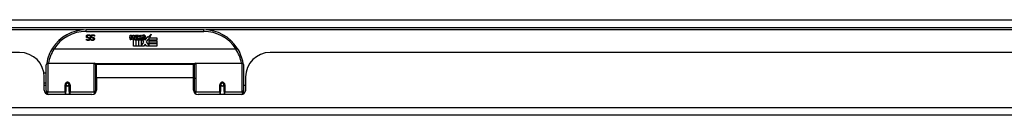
# Model space of a CAD drawing. Header units: inches. Extents: x 25 to 686, y 75 to 314.
# Tile 29 of 160: x 132.39 to 144.91, y 75.05 to 76.26. Entities that reach past the tile are written whole.
import ezdxf

# ---------------------------------------------------------------- set-up
doc = ezdxf.new("R2010")
doc.units = ezdxf.units.IN
doc.header["$MEASUREMENT"] = 0
doc.layers.add('Visible Edges(ANSI)', color=7, linetype='Continuous', lineweight=25)
doc.layers.add('Visible Tangent Edges(ANSI)', color=7, linetype='Continuous', lineweight=25)

msp = doc.modelspace()

# ---------------------------------------------------------------- linework, layer by layer
at = {"layer": 'Visible Edges(ANSI)'}
for p, q in [((91.529, 76.165), (157.331, 76.165)), ((134.728, 76.135), (133.232, 76.135)), ((133.238, 76.015), (133.239, 76.015)), ((133.238, 76.004), (133.238, 76.015)), ((133.283, 76.067), (133.283, 76.055)), ((133.283, 76.055), (133.283, 76.055)), ((133.292, 76.015), (133.293, 76.015)), ((133.292, 76.004), (133.292, 76.015)), ((133.338, 76.055), (133.337, 76.055)), ((133.338, 76.067), (133.338, 76.055)), ((133.788, 76.032), (133.794, 76.066)), ((133.794, 76.066), (133.808, 76.066)), ((133.808, 76.066), (133.801, 76.032)), ((133.824, 76.044), (133.828, 76.066)), ((133.828, 76.066), (133.841, 76.066)), ((133.833, 75.928), (133.833, 76.008)), ((133.841, 76.066), (133.835, 76.032)), ((133.851, 76.015), (133.85, 76.009)), ((133.85, 76.009), (133.863, 76.009)), ((133.855, 76.021), (133.852, 76.021)), ((133.854, 76.012), (133.855, 76.021)), ((133.865, 76.012), (133.854, 76.012)), ((133.858, 76.044), (133.862, 76.066)), ((133.862, 76.066), (133.875, 76.066)), ((133.863, 76.009), (133.863, 75.928)), ((133.875, 76.066), (133.865, 76.012)), ((133.867, 76.009), (133.889, 76.009)), ((133.867, 75.928), (133.867, 76.009)), ((133.871, 76.012), (133.895, 76.038)), ((133.887, 76.012), (133.871, 76.012)), ((133.882, 76.066), (133.898, 76.066)), ((133.895, 76.038), (133.882, 76.066)), ((133.901, 76.03), (133.887, 76.012)), ((133.889, 76.009), (133.897, 76.019)), ((133.897, 76.019), (133.897, 75.928)), ((133.898, 76.066), (133.906, 76.047)), ((133.903, 76.03), (133.901, 76.03)), ((133.901, 76.027), (133.908, 76.009)), ((133.901, 75.928), (133.901, 76.027)), ((133.911, 76.012), (133.903, 76.03)), ((133.906, 76.047), (133.908, 76.047)), ((133.908, 76.047), (133.922, 76.066)), ((133.908, 76.009), (133.931, 76.009)), ((133.927, 76.012), (133.911, 76.012)), ((133.938, 76.066), (133.913, 76.038)), ((133.913, 76.038), (133.927, 76.012)), ((133.922, 76.066), (133.938, 76.066)), ((133.931, 76.009), (133.931, 75.929)), ((133.937, 76.043), (133.973, 76.043)), ((133.943, 76.055), (133.943, 76.064)), ((133.967, 75.978), (133.947, 76.008)), ((133.972, 76.034), (133.948, 76.034)), ((133.977, 76.016), (133.984, 76.005)), ((133.984, 76.005), (134.015, 76.049)), ((134.017, 76.01), (133.997, 75.982)), ((134.015, 76.049), (134.017, 76.035)), ((134.017, 76.035), (134.061, 76.081)), ((134.019, 76), (134.017, 76.01)), ((134.034, 76.03), (134.019, 76)), ((134.034, 76.001), (134.034, 76.03)), ((134.061, 76.081), (134.036, 76.033)), ((134.036, 76.033), (134.133, 76.033)), ((134.133, 76.033), (134.133, 76.001)), ((135.137, 75.889), (132.823, 75.889)), ((133.863, 75.928), (133.833, 75.928)), ((133.897, 75.928), (133.867, 75.928)), ((133.968, 75.928), (133.901, 75.928)), ((133.931, 75.929), (133.967, 75.978)), ((133.982, 75.954), (133.968, 75.928)), ((133.999, 75.928), (133.982, 75.954)), ((133.997, 75.982), (134.034, 75.929)), ((134.133, 75.928), (133.999, 75.928)), ((134.133, 76.001), (134.034, 76.001)), ((134.034, 75.996), (134.133, 75.996)), ((134.034, 75.964), (134.034, 75.996)), ((134.133, 75.964), (134.034, 75.964)), ((134.034, 75.96), (134.133, 75.96)), ((134.034, 75.929), (134.034, 75.96)), ((134.133, 75.996), (134.133, 75.964)), ((134.133, 75.96), (134.133, 75.928)), ((132.387, 75.846), (116.472, 75.846)), ((151.488, 75.846), (135.573, 75.846)), ((132.725, 75.36), (132.725, 75.69)), ((132.745, 75.71), (133.335, 75.71)), ((133.35, 75.694), (133.35, 75.357)), ((133.365, 75.523), (133.365, 75.691)), ((134.596, 75.691), (133.365, 75.691)), ((134.596, 75.523), (134.596, 75.691)), ((134.61, 75.357), (134.61, 75.694)), ((134.626, 75.71), (135.216, 75.71)), ((135.235, 75.69), (135.235, 75.36)), ((132.695, 75.586), (132.725, 75.586)), ((132.699, 75.368), (132.699, 75.534)), ((133.35, 75.618), (133.365, 75.618)), ((133.365, 75.523), (133.365, 75.368)), ((134.596, 75.368), (134.596, 75.523)), ((135.261, 75.534), (135.261, 75.368)), ((132.699, 75.46), (132.725, 75.46)), ((132.725, 75.426), (132.699, 75.426)), ((132.974, 75.438), (132.974, 75.351)), ((132.975, 75.442), (132.977, 75.442)), ((132.977, 75.436), (132.975, 75.436)), ((132.976, 75.442), (132.976, 75.438)), ((132.98, 75.426), (132.978, 75.426)), ((133.014, 75.426), (133.012, 75.426)), ((133.015, 75.434), (133.018, 75.433)), ((133.018, 75.351), (133.018, 75.438)), ((133.35, 75.427), (133.365, 75.427)), ((134.943, 75.438), (134.943, 75.351)), ((134.943, 75.436), (134.945, 75.436)), ((134.945, 75.447), (134.945, 75.438)), ((134.949, 75.426), (134.946, 75.426)), ((134.983, 75.426), (134.98, 75.426)), ((134.984, 75.438), (134.984, 75.447)), ((134.984, 75.436), (134.986, 75.436)), ((134.986, 75.351), (134.986, 75.438)), ((135.261, 75.426), (135.235, 75.426)), ((132.725, 75.36), (132.725, 75.319)), ((133.306, 75.309), (132.758, 75.309)), ((132.974, 75.309), (132.974, 75.351)), ((133.018, 75.351), (133.018, 75.309)), ((133.35, 75.329), (133.35, 75.357)), ((134.61, 75.357), (134.61, 75.329)), ((135.202, 75.309), (134.655, 75.309)), ((134.943, 75.309), (134.943, 75.351)), ((134.986, 75.351), (134.986, 75.309)), ((135.235, 75.319), (135.235, 75.36)), ((157.232, 75.046), (91.627, 75.046))]:
    msp.add_line(p, q, dxfattribs=at)
at = {"layer": 'Visible Edges(ANSI)', "flags": 128}
for points in [[(133.235, 76.051), (133.235, 76.052), (133.235, 76.052), (133.235, 76.053), (133.235, 76.054), (133.236, 76.054), (133.236, 76.055), (133.236, 76.056), (133.236, 76.056), (133.236, 76.057), (133.236, 76.058), (133.237, 76.058), (133.237, 76.059), (133.237, 76.06), (133.238, 76.06), (133.238, 76.061), (133.238, 76.062), (133.239, 76.062), (133.239, 76.063), (133.239, 76.063), (133.24, 76.064), (133.24, 76.065), (133.241, 76.065), (133.241, 76.066), (133.242, 76.066)], [(133.249, 76.033), (133.248, 76.033), (133.247, 76.034), (133.246, 76.034), (133.245, 76.035), (133.244, 76.035), (133.243, 76.036), (133.242, 76.036), (133.241, 76.037), (133.241, 76.038), (133.24, 76.038), (133.239, 76.039), (133.239, 76.04), (133.238, 76.041), (133.238, 76.041), (133.237, 76.042), (133.237, 76.043), (133.236, 76.044), (133.236, 76.045), (133.236, 76.046), (133.236, 76.047), (133.236, 76.048), (133.235, 76.049), (133.235, 76.05), (133.235, 76.051)], [(133.239, 76.015), (133.239, 76.014), (133.24, 76.014), (133.241, 76.013), (133.241, 76.013), (133.242, 76.012), (133.243, 76.012), (133.243, 76.012), (133.244, 76.011), (133.245, 76.011), (133.246, 76.01), (133.247, 76.01), (133.247, 76.009), (133.248, 76.009), (133.249, 76.009), (133.25, 76.008), (133.251, 76.008), (133.252, 76.008), (133.253, 76.008), (133.254, 76.008), (133.255, 76.007), (133.256, 76.007), (133.257, 76.007), (133.258, 76.007), (133.259, 76.007)], [(133.242, 76.066), (133.242, 76.067), (133.243, 76.067), (133.243, 76.067), (133.244, 76.068), (133.245, 76.068), (133.245, 76.069), (133.246, 76.069), (133.247, 76.069), (133.247, 76.07), (133.248, 76.07), (133.249, 76.07), (133.249, 76.071), (133.25, 76.071), (133.251, 76.071), (133.252, 76.071), (133.253, 76.072), (133.253, 76.072), (133.254, 76.072), (133.255, 76.072), (133.256, 76.072), (133.257, 76.072), (133.258, 76.072), (133.259, 76.072), (133.26, 76.072)], [(133.261, 76.064), (133.26, 76.064), (133.258, 76.064), (133.257, 76.064), (133.256, 76.064), (133.255, 76.064), (133.254, 76.063), (133.253, 76.063), (133.252, 76.063), (133.251, 76.062), (133.251, 76.062), (133.25, 76.062), (133.249, 76.061), (133.248, 76.06), (133.248, 76.06), (133.247, 76.059), (133.247, 76.059), (133.246, 76.058), (133.246, 76.057), (133.246, 76.057), (133.246, 76.056), (133.245, 76.055), (133.245, 76.054), (133.245, 76.053), (133.245, 76.052)], [(133.245, 76.052), (133.245, 76.052), (133.245, 76.051), (133.245, 76.05), (133.245, 76.05), (133.245, 76.049), (133.246, 76.049), (133.246, 76.048), (133.246, 76.047), (133.246, 76.047), (133.247, 76.046), (133.247, 76.046), (133.247, 76.046), (133.248, 76.045), (133.248, 76.045), (133.248, 76.044), (133.249, 76.044), (133.249, 76.044), (133.25, 76.043), (133.25, 76.043), (133.251, 76.043), (133.252, 76.042), (133.252, 76.042), (133.253, 76.042), (133.254, 76.042)], [(133.264, 76.029), (133.263, 76.029), (133.263, 76.03), (133.262, 76.03), (133.262, 76.03), (133.261, 76.03), (133.261, 76.03), (133.26, 76.03), (133.259, 76.031), (133.259, 76.031), (133.258, 76.031), (133.257, 76.031), (133.257, 76.031), (133.256, 76.031), (133.255, 76.032), (133.255, 76.032), (133.254, 76.032), (133.253, 76.032), (133.253, 76.032), (133.252, 76.032), (133.251, 76.032), (133.251, 76.033), (133.25, 76.033), (133.25, 76.033), (133.249, 76.033)], [(133.254, 76.042), (133.254, 76.041), (133.255, 76.041), (133.255, 76.041), (133.256, 76.041), (133.256, 76.041), (133.257, 76.041), (133.257, 76.041), (133.258, 76.04), (133.258, 76.04), (133.259, 76.04), (133.259, 76.04), (133.26, 76.04), (133.26, 76.04), (133.261, 76.04), (133.261, 76.04), (133.262, 76.04), (133.262, 76.039), (133.263, 76.039), (133.263, 76.039), (133.264, 76.039), (133.265, 76.039), (133.265, 76.039), (133.266, 76.039), (133.267, 76.038)], [(133.283, 76.019), (133.283, 76.018), (133.283, 76.017), (133.283, 76.015), (133.282, 76.014), (133.282, 76.013), (133.281, 76.011), (133.281, 76.01), (133.28, 76.009), (133.279, 76.008), (133.278, 76.007), (133.277, 76.006), (133.276, 76.005), (133.275, 76.004), (133.274, 76.003), (133.273, 76.002), (133.271, 76.002), (133.27, 76.001), (133.269, 76), (133.267, 76), (133.266, 76), (133.264, 75.999), (133.263, 75.999), (133.261, 75.999), (133.259, 75.999)], [(133.259, 76.007), (133.26, 76.007), (133.261, 76.007), (133.262, 76.007), (133.263, 76.008), (133.264, 76.008), (133.264, 76.008), (133.265, 76.008), (133.266, 76.009), (133.267, 76.009), (133.268, 76.009), (133.268, 76.01), (133.269, 76.01), (133.27, 76.011), (133.27, 76.011), (133.271, 76.012), (133.271, 76.013), (133.272, 76.013), (133.272, 76.014), (133.272, 76.015), (133.273, 76.015), (133.273, 76.016), (133.273, 76.017), (133.273, 76.018), (133.273, 76.018)], [(133.26, 76.072), (133.261, 76.072), (133.263, 76.072), (133.264, 76.072), (133.265, 76.072), (133.266, 76.072), (133.267, 76.072), (133.268, 76.072), (133.269, 76.072), (133.27, 76.072), (133.271, 76.071), (133.272, 76.071), (133.273, 76.071), (133.274, 76.071), (133.275, 76.07), (133.276, 76.07), (133.277, 76.07), (133.278, 76.069), (133.279, 76.069), (133.279, 76.069), (133.28, 76.068), (133.281, 76.068), (133.282, 76.068), (133.283, 76.067), (133.283, 76.067)], [(133.283, 76.055), (133.282, 76.056), (133.281, 76.056), (133.28, 76.057), (133.28, 76.058), (133.279, 76.058), (133.278, 76.059), (133.277, 76.06), (133.276, 76.06), (133.275, 76.061), (133.274, 76.061), (133.273, 76.061), (133.272, 76.062), (133.271, 76.062), (133.27, 76.063), (133.269, 76.063), (133.268, 76.063), (133.267, 76.063), (133.266, 76.064), (133.266, 76.064), (133.265, 76.064), (133.264, 76.064), (133.263, 76.064), (133.262, 76.064), (133.261, 76.064)], [(133.273, 76.018), (133.273, 76.019), (133.273, 76.02), (133.273, 76.02), (133.273, 76.021), (133.273, 76.022), (133.273, 76.022), (133.272, 76.023), (133.272, 76.023), (133.272, 76.024), (133.271, 76.025), (133.271, 76.025), (133.271, 76.025), (133.27, 76.026), (133.27, 76.026), (133.269, 76.027), (133.269, 76.027), (133.268, 76.027), (133.268, 76.028), (133.267, 76.028), (133.267, 76.028), (133.266, 76.029), (133.265, 76.029), (133.265, 76.029), (133.264, 76.029)], [(133.267, 76.038), (133.267, 76.038), (133.268, 76.038), (133.268, 76.038), (133.269, 76.038), (133.27, 76.037), (133.27, 76.037), (133.271, 76.037), (133.271, 76.037), (133.272, 76.037), (133.272, 76.036), (133.273, 76.036), (133.273, 76.036), (133.274, 76.036), (133.274, 76.035), (133.275, 76.035), (133.275, 76.035), (133.276, 76.035), (133.276, 76.034), (133.276, 76.034), (133.277, 76.034), (133.277, 76.033), (133.278, 76.033), (133.278, 76.032), (133.278, 76.032)], [(133.278, 76.032), (133.279, 76.032), (133.279, 76.031), (133.279, 76.031), (133.28, 76.03), (133.28, 76.03), (133.28, 76.03), (133.281, 76.029), (133.281, 76.029), (133.281, 76.028), (133.281, 76.028), (133.282, 76.027), (133.282, 76.027), (133.282, 76.026), (133.282, 76.026), (133.282, 76.025), (133.282, 76.024), (133.283, 76.024), (133.283, 76.023), (133.283, 76.023), (133.283, 76.022), (133.283, 76.021), (133.283, 76.021), (133.283, 76.02), (133.283, 76.019)], [(133.29, 76.051), (133.29, 76.052), (133.29, 76.052), (133.29, 76.053), (133.29, 76.054), (133.29, 76.054), (133.29, 76.055), (133.29, 76.056), (133.29, 76.056), (133.291, 76.057), (133.291, 76.058), (133.291, 76.058), (133.291, 76.059), (133.292, 76.06), (133.292, 76.06), (133.292, 76.061), (133.293, 76.062), (133.293, 76.062), (133.293, 76.063), (133.294, 76.063), (133.294, 76.064), (133.295, 76.065), (133.295, 76.065), (133.296, 76.066), (133.296, 76.066)], [(133.304, 76.033), (133.302, 76.033), (133.301, 76.034), (133.3, 76.034), (133.299, 76.035), (133.298, 76.035), (133.297, 76.036), (133.296, 76.036), (133.296, 76.037), (133.295, 76.038), (133.294, 76.038), (133.294, 76.039), (133.293, 76.04), (133.292, 76.041), (133.292, 76.041), (133.291, 76.042), (133.291, 76.043), (133.291, 76.044), (133.29, 76.045), (133.29, 76.046), (133.29, 76.047), (133.29, 76.048), (133.29, 76.049), (133.29, 76.05), (133.29, 76.051)], [(133.293, 76.015), (133.294, 76.014), (133.294, 76.014), (133.295, 76.013), (133.295, 76.013), (133.296, 76.012), (133.297, 76.012), (133.298, 76.012), (133.298, 76.011), (133.299, 76.011), (133.3, 76.01), (133.301, 76.01), (133.302, 76.009), (133.303, 76.009), (133.303, 76.009), (133.304, 76.008), (133.305, 76.008), (133.306, 76.008), (133.307, 76.008), (133.308, 76.008), (133.309, 76.007), (133.31, 76.007), (133.311, 76.007), (133.312, 76.007), (133.313, 76.007)], [(133.296, 76.066), (133.297, 76.067), (133.297, 76.067), (133.298, 76.067), (133.298, 76.068), (133.299, 76.068), (133.3, 76.069), (133.3, 76.069), (133.301, 76.069), (133.302, 76.07), (133.302, 76.07), (133.303, 76.07), (133.304, 76.071), (133.304, 76.071), (133.305, 76.071), (133.306, 76.071), (133.307, 76.072), (133.308, 76.072), (133.309, 76.072), (133.309, 76.072), (133.31, 76.072), (133.311, 76.072), (133.312, 76.072), (133.313, 76.072), (133.314, 76.072)], [(133.315, 76.064), (133.314, 76.064), (133.313, 76.064), (133.312, 76.064), (133.31, 76.064), (133.309, 76.064), (133.308, 76.063), (133.307, 76.063), (133.306, 76.063), (133.306, 76.062), (133.305, 76.062), (133.304, 76.062), (133.303, 76.061), (133.303, 76.06), (133.302, 76.06), (133.302, 76.059), (133.301, 76.059), (133.301, 76.058), (133.3, 76.057), (133.3, 76.057), (133.3, 76.056), (133.3, 76.055), (133.3, 76.054), (133.299, 76.053), (133.299, 76.052)], [(133.299, 76.052), (133.299, 76.052), (133.299, 76.051), (133.3, 76.05), (133.3, 76.05), (133.3, 76.049), (133.3, 76.049), (133.3, 76.048), (133.3, 76.047), (133.301, 76.047), (133.301, 76.046), (133.301, 76.046), (133.301, 76.046), (133.302, 76.045), (133.302, 76.045), (133.303, 76.044), (133.303, 76.044), (133.304, 76.044), (133.304, 76.043), (133.305, 76.043), (133.305, 76.043), (133.306, 76.042), (133.307, 76.042), (133.307, 76.042), (133.308, 76.042)], [(133.318, 76.029), (133.318, 76.029), (133.317, 76.03), (133.317, 76.03), (133.316, 76.03), (133.315, 76.03), (133.315, 76.03), (133.314, 76.03), (133.314, 76.031), (133.313, 76.031), (133.312, 76.031), (133.312, 76.031), (133.311, 76.031), (133.31, 76.031), (133.309, 76.032), (133.309, 76.032), (133.308, 76.032), (133.307, 76.032), (133.307, 76.032), (133.306, 76.032), (133.306, 76.032), (133.305, 76.033), (133.305, 76.033), (133.304, 76.033), (133.304, 76.033)], [(133.308, 76.042), (133.309, 76.041), (133.309, 76.041), (133.31, 76.041), (133.31, 76.041), (133.311, 76.041), (133.311, 76.041), (133.312, 76.041), (133.312, 76.04), (133.313, 76.04), (133.313, 76.04), (133.314, 76.04), (133.314, 76.04), (133.315, 76.04), (133.315, 76.04), (133.316, 76.04), (133.316, 76.04), (133.317, 76.039), (133.317, 76.039), (133.318, 76.039), (133.318, 76.039), (133.319, 76.039), (133.32, 76.039), (133.32, 76.039), (133.321, 76.038)], [(133.337, 76.019), (133.337, 76.018), (133.337, 76.017), (133.337, 76.015), (133.336, 76.014), (133.336, 76.013), (133.336, 76.011), (133.335, 76.01), (133.334, 76.009), (133.333, 76.008), (133.333, 76.007), (133.332, 76.006), (133.331, 76.005), (133.329, 76.004), (133.328, 76.003), (133.327, 76.002), (133.326, 76.002), (133.324, 76.001), (133.323, 76), (133.321, 76), (133.32, 76), (133.318, 75.999), (133.317, 75.999), (133.315, 75.999), (133.313, 75.999)], [(133.313, 76.007), (133.314, 76.007), (133.315, 76.007), (133.316, 76.007), (133.317, 76.008), (133.318, 76.008), (133.319, 76.008), (133.32, 76.008), (133.32, 76.009), (133.321, 76.009), (133.322, 76.009), (133.323, 76.01), (133.323, 76.01), (133.324, 76.011), (133.325, 76.011), (133.325, 76.012), (133.326, 76.013), (133.326, 76.013), (133.326, 76.014), (133.327, 76.015), (133.327, 76.015), (133.327, 76.016), (133.327, 76.017), (133.327, 76.018), (133.327, 76.018)], [(133.314, 76.072), (133.316, 76.072), (133.317, 76.072), (133.318, 76.072), (133.319, 76.072), (133.321, 76.072), (133.322, 76.072), (133.323, 76.072), (133.324, 76.072), (133.325, 76.072), (133.326, 76.071), (133.327, 76.071), (133.328, 76.071), (133.328, 76.071), (133.329, 76.07), (133.33, 76.07), (133.331, 76.07), (133.332, 76.069), (133.333, 76.069), (133.334, 76.069), (133.335, 76.068), (133.335, 76.068), (133.336, 76.068), (133.337, 76.067), (133.338, 76.067)], [(133.337, 76.055), (133.336, 76.056), (133.335, 76.056), (133.335, 76.057), (133.334, 76.058), (133.333, 76.058), (133.332, 76.059), (133.331, 76.06), (133.33, 76.06), (133.329, 76.061), (133.328, 76.061), (133.328, 76.061), (133.327, 76.062), (133.326, 76.062), (133.325, 76.063), (133.324, 76.063), (133.323, 76.063), (133.322, 76.063), (133.321, 76.064), (133.32, 76.064), (133.319, 76.064), (133.318, 76.064), (133.317, 76.064), (133.316, 76.064), (133.315, 76.064)], [(133.327, 76.018), (133.327, 76.019), (133.327, 76.02), (133.327, 76.02), (133.327, 76.021), (133.327, 76.022), (133.327, 76.022), (133.327, 76.023), (133.326, 76.023), (133.326, 76.024), (133.326, 76.025), (133.325, 76.025), (133.325, 76.025), (133.325, 76.026), (133.324, 76.026), (133.324, 76.027), (133.323, 76.027), (133.323, 76.027), (133.322, 76.028), (133.322, 76.028), (133.321, 76.028), (133.32, 76.029), (133.32, 76.029), (133.319, 76.029), (133.318, 76.029)], [(133.321, 76.038), (133.322, 76.038), (133.322, 76.038), (133.323, 76.038), (133.323, 76.038), (133.324, 76.037), (133.324, 76.037), (133.325, 76.037), (133.325, 76.037), (133.326, 76.037), (133.327, 76.036), (133.327, 76.036), (133.328, 76.036), (133.328, 76.036), (133.328, 76.035), (133.329, 76.035), (133.329, 76.035), (133.33, 76.035), (133.33, 76.034), (133.331, 76.034), (133.331, 76.034), (133.331, 76.033), (133.332, 76.033), (133.332, 76.032), (133.333, 76.032)], [(133.333, 76.032), (133.333, 76.032), (133.333, 76.031), (133.334, 76.031), (133.334, 76.03), (133.334, 76.03), (133.335, 76.03), (133.335, 76.029), (133.335, 76.029), (133.335, 76.028), (133.336, 76.028), (133.336, 76.027), (133.336, 76.027), (133.336, 76.026), (133.336, 76.026), (133.337, 76.025), (133.337, 76.024), (133.337, 76.024), (133.337, 76.023), (133.337, 76.023), (133.337, 76.022), (133.337, 76.021), (133.337, 76.021), (133.337, 76.02), (133.337, 76.019)], [(132.806, 75.902), (132.806, 75.902), (132.806, 75.902), (132.806, 75.901), (132.806, 75.901), (132.806, 75.901), (132.807, 75.901), (132.807, 75.9), (132.807, 75.9), (132.808, 75.899), (132.809, 75.899), (132.809, 75.898), (132.81, 75.898), (132.811, 75.897), (132.811, 75.897), (132.812, 75.896), (132.813, 75.895), (132.814, 75.895), (132.815, 75.894), (132.816, 75.893), (132.817, 75.893), (132.818, 75.892), (132.819, 75.891), (132.82, 75.891), (132.821, 75.89)], [(132.823, 75.889), (132.823, 75.889), (132.823, 75.889), (132.823, 75.889), (132.823, 75.889), (132.823, 75.889), (132.823, 75.889), (132.823, 75.889), (132.823, 75.889), (132.823, 75.889), (132.823, 75.89), (132.822, 75.89), (132.822, 75.89), (132.822, 75.89), (132.822, 75.89), (132.822, 75.89), (132.822, 75.89), (132.822, 75.89), (132.822, 75.89), (132.822, 75.89), (132.822, 75.89), (132.822, 75.89), (132.822, 75.89), (132.821, 75.89), (132.821, 75.89)], [(133.259, 75.999), (133.258, 75.999), (133.257, 75.999), (133.256, 75.999), (133.255, 75.999), (133.254, 75.999), (133.253, 75.999), (133.252, 75.999), (133.251, 76), (133.251, 76), (133.25, 76), (133.249, 76), (133.248, 76), (133.247, 76), (133.246, 76.001), (133.245, 76.001), (133.244, 76.001), (133.244, 76.001), (133.243, 76.002), (133.242, 76.002), (133.241, 76.002), (133.24, 76.003), (133.24, 76.003), (133.239, 76.003), (133.238, 76.004)], [(133.313, 75.999), (133.312, 75.999), (133.311, 75.999), (133.31, 75.999), (133.31, 75.999), (133.309, 75.999), (133.308, 75.999), (133.307, 75.999), (133.306, 76), (133.305, 76), (133.304, 76), (133.303, 76), (133.302, 76), (133.301, 76), (133.3, 76.001), (133.3, 76.001), (133.299, 76.001), (133.298, 76.001), (133.297, 76.002), (133.296, 76.002), (133.295, 76.002), (133.295, 76.003), (133.294, 76.003), (133.293, 76.003), (133.292, 76.004)], [(135.139, 75.89), (135.139, 75.89), (135.139, 75.89), (135.139, 75.89), (135.139, 75.89), (135.139, 75.89), (135.139, 75.89), (135.139, 75.89), (135.139, 75.89), (135.139, 75.89), (135.138, 75.89), (135.138, 75.89), (135.138, 75.89), (135.138, 75.89), (135.138, 75.89), (135.138, 75.889), (135.138, 75.889), (135.138, 75.889), (135.138, 75.889), (135.138, 75.889), (135.138, 75.889), (135.138, 75.889), (135.137, 75.889), (135.137, 75.889), (135.137, 75.889)], [(135.155, 75.902), (135.155, 75.902), (135.155, 75.902), (135.155, 75.901), (135.155, 75.901), (135.154, 75.901), (135.154, 75.901), (135.154, 75.9), (135.153, 75.9), (135.153, 75.899), (135.152, 75.899), (135.151, 75.898), (135.151, 75.898), (135.15, 75.897), (135.149, 75.897), (135.148, 75.896), (135.147, 75.895), (135.147, 75.895), (135.146, 75.894), (135.145, 75.893), (135.144, 75.893), (135.143, 75.892), (135.141, 75.891), (135.14, 75.891), (135.139, 75.89)], [(132.732, 75.709), (132.732, 75.709), (132.732, 75.709), (132.732, 75.709), (132.732, 75.708), (132.732, 75.708), (132.732, 75.708), (132.732, 75.708), (132.732, 75.708), (132.732, 75.707), (132.732, 75.707), (132.732, 75.707), (132.732, 75.707), (132.732, 75.707), (132.731, 75.706), (132.731, 75.706), (132.731, 75.706), (132.731, 75.706), (132.731, 75.706), (132.731, 75.705), (132.731, 75.705), (132.731, 75.705), (132.731, 75.705), (132.731, 75.705), (132.731, 75.704)], [(135.23, 75.704), (135.229, 75.705), (135.229, 75.705), (135.229, 75.705), (135.229, 75.705), (135.229, 75.705), (135.229, 75.706), (135.229, 75.706), (135.229, 75.706), (135.229, 75.706), (135.229, 75.706), (135.229, 75.707), (135.229, 75.707), (135.229, 75.707), (135.229, 75.707), (135.229, 75.707), (135.229, 75.708), (135.229, 75.708), (135.229, 75.708), (135.229, 75.708), (135.229, 75.708), (135.229, 75.709), (135.229, 75.709), (135.229, 75.709), (135.229, 75.709)], [(132.974, 75.438), (132.975, 75.441), (132.975, 75.443), (132.976, 75.446), (132.977, 75.448), (132.979, 75.451), (132.98, 75.453), (132.982, 75.455), (132.985, 75.456), (132.987, 75.458), (132.99, 75.459), (132.993, 75.459), (132.996, 75.46), (132.999, 75.459), (133.002, 75.459), (133.005, 75.458), (133.007, 75.456), (133.01, 75.455), (133.012, 75.453), (133.014, 75.451), (133.015, 75.448), (133.016, 75.446), (133.017, 75.443), (133.018, 75.441), (133.018, 75.438)], [(133.364, 75.39), (133.364, 75.39), (133.364, 75.39), (133.364, 75.39), (133.364, 75.39), (133.364, 75.39), (133.364, 75.39), (133.364, 75.39), (133.364, 75.39), (133.365, 75.39), (133.365, 75.39), (133.365, 75.39), (133.365, 75.39), (133.365, 75.39), (133.365, 75.39), (133.365, 75.39), (133.365, 75.39), (133.365, 75.39), (133.365, 75.391), (133.365, 75.391), (133.365, 75.391), (133.365, 75.391), (133.365, 75.391), (133.365, 75.391), (133.365, 75.391)], [(134.596, 75.391), (134.596, 75.391), (134.596, 75.391), (134.596, 75.391), (134.596, 75.391), (134.596, 75.391), (134.596, 75.391), (134.596, 75.39), (134.596, 75.39), (134.596, 75.39), (134.596, 75.39), (134.596, 75.39), (134.596, 75.39), (134.596, 75.39), (134.596, 75.39), (134.596, 75.39), (134.596, 75.39), (134.596, 75.39), (134.596, 75.39), (134.596, 75.39), (134.596, 75.39), (134.596, 75.39), (134.596, 75.39), (134.596, 75.39), (134.596, 75.39)], [(134.943, 75.438), (134.943, 75.441), (134.944, 75.443), (134.944, 75.446), (134.946, 75.448), (134.947, 75.451), (134.949, 75.453), (134.951, 75.455), (134.953, 75.456), (134.956, 75.458), (134.959, 75.459), (134.962, 75.459), (134.965, 75.46), (134.968, 75.459), (134.97, 75.459), (134.973, 75.458), (134.976, 75.456), (134.978, 75.455), (134.98, 75.453), (134.982, 75.451), (134.984, 75.448), (134.985, 75.446), (134.986, 75.443), (134.986, 75.441), (134.986, 75.438)]]:
    msp.add_lwpolyline(points, dxfattribs=at)
at = {"layer": 'Visible Edges(ANSI)'}
for centre in [(132.996, 75.438), (134.965, 75.438)]:
    msp.add_circle(centre, 0.0197, dxfattribs=at)
for centre, radius, start, end in [((133.232, 75.628), 0.507, 90, 147.3142), ((134.728, 75.628), 0.507, 32.6858, 90), ((133.816, 76.027), 0.0288, 169, 198.4748), ((133.799, 76.021), 0.0105, 198.4748, 269.6788), ((133.799, 76.035), 0.0246, 269.6788, 333.9508), ((133.814, 76.03), 0.0123, 169.9922, 203.5487), ((133.808, 76.027), 0.006, 203.5487, 276.1027), ((133.807, 76.034), 0.0126, 276.1027, 327.6083), ((133.778, 76.051), 0.0465, 328.5584, 350.8257), ((133.849, 76.026), 0.0288, 183.6169, 196.9928), ((133.832, 76.02), 0.0101, 196.9928, 269.4776), ((133.832, 76.034), 0.024, 269.4776, 327.4114), ((133.834, 76.032), 0.024, 268.7952, 316.5849), ((133.847, 76.03), 0.0123, 170, 203.5571), ((133.841, 76.027), 0.006, 203.5571, 276.03), ((133.841, 76.034), 0.0126, 276.03, 327.5992), ((133.812, 76.052), 0.0465, 327.5992, 350), ((133.962, 76.031), 0.0282, 156.1555, 203.8445), ((133.95, 76.026), 0.0152, 203.8445, 265.0802), ((133.961, 76.006), 0.0607, 81.5605, 107.3343), ((133.955, 76.026), 0.0307, 64.6784, 112.5609), ((133.956, 76.029), 0.00955, 151.4547, 231.1652), ((133.954, 76.04), 0.033, 257.079, 313.1785), ((133.954, 76.04), 0.0299, 260.4085, 314.1684), ((133.957, 76.03), 0.0109, 231.1652, 289.3797), ((133.955, 76.036), 0.0168, 289.3797, 352.9975), ((133.964, 76.045), 0.0096, 343.5261, 64.6784), ((133.967, 76.046), 0.0197, 356.5646, 81.5605), ((133.947, 76.047), 0.0398, 314.1684, 356.5646), ((133.232, 75.628), 0.507, 147.3142, 170.7932), ((134.728, 75.628), 0.507, 9.2068, 32.6858), ((132.387, 75.534), 0.312, 0, 90), ((135.573, 75.534), 0.312, 90, 180), ((132.745, 75.69), 0.0197, 90, 180), ((133.335, 75.694), 0.0157, 0, 90), ((134.626, 75.694), 0.0157, 90, 180), ((135.216, 75.69), 0.0197, 0, 90), ((132.996, 75.438), 0.0217, 180, 348.1708), ((134.965, 75.438), 0.0217, 180, 0), ((132.758, 75.368), 0.0591, 180, 270), ((133.306, 75.368), 0.0591, 270, 0), ((134.655, 75.368), 0.0591, 180, 270), ((135.202, 75.368), 0.0591, 270, 0)]:
    msp.add_arc(centre, radius, start, end, dxfattribs=at)
for start_param, end_param in [(3.444465, 3.571292), (5.853486, 5.980313)]:
    msp.add_ellipse((134.965, 75.446), major_axis=(0.0217, 0), ratio=0.267949, start_param=start_param, end_param=end_param, dxfattribs=at)
at = {"layer": 'Visible Tangent Edges(ANSI)'}
for p, q in [((91.529, 76.264), (156.564, 76.264)), ((133.2, 76.134), (115.659, 76.134)), ((133.232, 76.115), (133.232, 76.135)), ((134.728, 76.115), (134.728, 76.135)), ((152.301, 76.134), (134.76, 76.134)), ((133.232, 76.115), (134.728, 76.115)), ((132.745, 75.71), (132.745, 75.341)), ((133.335, 75.341), (133.335, 75.71)), ((134.612, 75.702), (133.348, 75.702)), ((134.626, 75.71), (134.626, 75.341)), ((135.216, 75.341), (135.216, 75.71)), ((134.596, 75.523), (133.365, 75.523)), ((132.965, 75.341), (132.965, 75.433)), ((133.028, 75.433), (133.028, 75.341)), ((134.933, 75.341), (134.933, 75.433)), ((134.956, 75.458), (134.974, 75.458)), ((134.996, 75.433), (134.996, 75.341)), ((132.745, 75.31), (132.745, 75.341)), ((132.965, 75.341), (132.745, 75.341)), ((132.965, 75.341), (132.965, 75.309)), ((133.335, 75.341), (133.028, 75.341)), ((133.028, 75.309), (133.028, 75.341)), ((133.335, 75.341), (133.335, 75.316)), ((134.933, 75.341), (134.626, 75.341)), ((134.626, 75.316), (134.626, 75.341)), ((134.933, 75.341), (134.933, 75.309)), ((135.216, 75.341), (134.996, 75.341)), ((134.996, 75.309), (134.996, 75.341)), ((135.216, 75.341), (135.216, 75.31)), ((91.627, 75.145), (157.232, 75.145))]:
    msp.add_line(p, q, dxfattribs=at)
at = {"layer": 'Visible Tangent Edges(ANSI)', "flags": 128}
for points in [[(134.61, 75.558), (134.61, 75.559), (134.609, 75.559), (134.609, 75.56), (134.608, 75.56), (134.608, 75.561), (134.607, 75.562), (134.607, 75.562), (134.606, 75.563), (134.605, 75.563), (134.605, 75.564), (134.604, 75.564), (134.604, 75.565), (134.603, 75.566), (134.602, 75.566), (134.602, 75.567), (134.601, 75.567), (134.601, 75.568), (134.6, 75.568), (134.599, 75.569), (134.599, 75.569), (134.598, 75.57), (134.597, 75.57), (134.597, 75.571), (134.596, 75.571)], [(134.596, 75.553), (134.597, 75.552), (134.598, 75.55), (134.599, 75.548), (134.6, 75.546), (134.601, 75.545), (134.602, 75.543), (134.603, 75.541), (134.603, 75.539), (134.604, 75.537), (134.605, 75.536), (134.606, 75.534), (134.606, 75.532), (134.607, 75.53), (134.607, 75.528), (134.608, 75.527), (134.608, 75.525), (134.609, 75.523), (134.609, 75.522), (134.61, 75.52), (134.61, 75.518), (134.61, 75.517), (134.61, 75.515), (134.61, 75.513), (134.61, 75.512)], [(133.028, 75.433), (133.027, 75.437), (133.027, 75.441), (133.025, 75.445), (133.024, 75.449), (133.022, 75.453), (133.019, 75.456), (133.016, 75.459), (133.012, 75.462), (133.009, 75.464), (133.005, 75.465), (133, 75.466), (132.996, 75.466), (132.992, 75.466), (132.988, 75.465), (132.984, 75.464), (132.98, 75.462), (132.976, 75.459), (132.973, 75.456), (132.971, 75.453), (132.968, 75.449), (132.967, 75.445), (132.966, 75.441), (132.965, 75.437), (132.965, 75.433)], [(133.364, 75.427), (133.363, 75.425), (133.363, 75.422), (133.362, 75.42), (133.362, 75.418), (133.361, 75.415), (133.361, 75.413), (133.36, 75.41), (133.36, 75.408), (133.359, 75.406), (133.359, 75.403), (133.358, 75.401), (133.358, 75.398), (133.357, 75.396), (133.357, 75.393), (133.356, 75.391), (133.356, 75.389), (133.356, 75.386), (133.355, 75.384), (133.355, 75.381), (133.355, 75.379), (133.354, 75.376), (133.354, 75.374), (133.354, 75.371), (133.353, 75.369)], [(134.607, 75.369), (134.607, 75.371), (134.607, 75.374), (134.606, 75.377), (134.606, 75.379), (134.606, 75.382), (134.605, 75.384), (134.605, 75.387), (134.605, 75.39), (134.604, 75.392), (134.604, 75.395), (134.603, 75.397), (134.603, 75.4), (134.602, 75.402), (134.602, 75.405), (134.601, 75.407), (134.601, 75.41), (134.6, 75.412), (134.6, 75.415), (134.599, 75.418), (134.598, 75.42), (134.598, 75.423), (134.597, 75.425), (134.597, 75.428), (134.596, 75.43)], [(134.996, 75.433), (134.996, 75.437), (134.995, 75.441), (134.994, 75.445), (134.992, 75.449), (134.99, 75.453), (134.987, 75.456), (134.984, 75.459), (134.981, 75.462), (134.977, 75.464), (134.973, 75.465), (134.969, 75.466), (134.965, 75.466), (134.96, 75.466), (134.956, 75.465), (134.952, 75.464), (134.948, 75.462), (134.945, 75.459), (134.942, 75.456), (134.939, 75.453), (134.937, 75.449), (134.935, 75.445), (134.934, 75.441), (134.933, 75.437), (134.933, 75.433)]]:
    msp.add_lwpolyline(points, dxfattribs=at)
at = {"layer": 'Visible Tangent Edges(ANSI)'}
for centre, start, end in [((133.232, 75.628), 90, 147.5011), ((134.728, 75.628), 32.4989, 90), ((133.232, 75.624), 147.0552, 169.8777), ((134.728, 75.624), 10.1223, 32.9448)]:
    msp.add_arc(centre, 0.487, start, end, dxfattribs=at)
for centre, major_axis, ratio, start_param, end_param in [((132.751, 75.706), (-0.0194, 0.0031), 0.187438, 0, 0.544489), ((135.209, 75.706), (0.0194, 0.0031), 0.187438, 5.738696, 6.283185), ((132.965, 75.438), (0.00984, 0), 0.476565, 4.712389, 6.283185), ((133.028, 75.438), (-0.00984, 0), 0.476565, 0, 1.570796), ((134.933, 75.438), (0.00984, 0), 0.476565, 4.712389, 6.283185), ((134.996, 75.438), (-0.00984, 0), 0.476565, 0, 1.570796), ((132.745, 75.36), (-0.0197, 0), 0.965926, 0, 1.570796), ((132.965, 75.351), (0.00984, 0), 0.965926, 4.712389, 6.283185), ((133.028, 75.351), (-0.00984, 0), 0.965926, 0, 1.570796), ((133.335, 75.357), (0.0157, 0), 0.965926, 4.712389, 6.283185), ((134.626, 75.357), (-0.0157, 0), 0.965926, 0, 1.570796), ((134.933, 75.351), (0.00984, 0), 0.965926, 4.712389, 6.283185), ((134.996, 75.351), (-0.00984, 0), 0.965926, 0, 1.570796), ((135.216, 75.36), (0.0197, 0), 0.965926, 4.712389, 6.283185)]:
    msp.add_ellipse(centre, major_axis=major_axis, ratio=ratio, start_param=start_param, end_param=end_param, dxfattribs=at)

doc.saveas('drawing.dxf')
